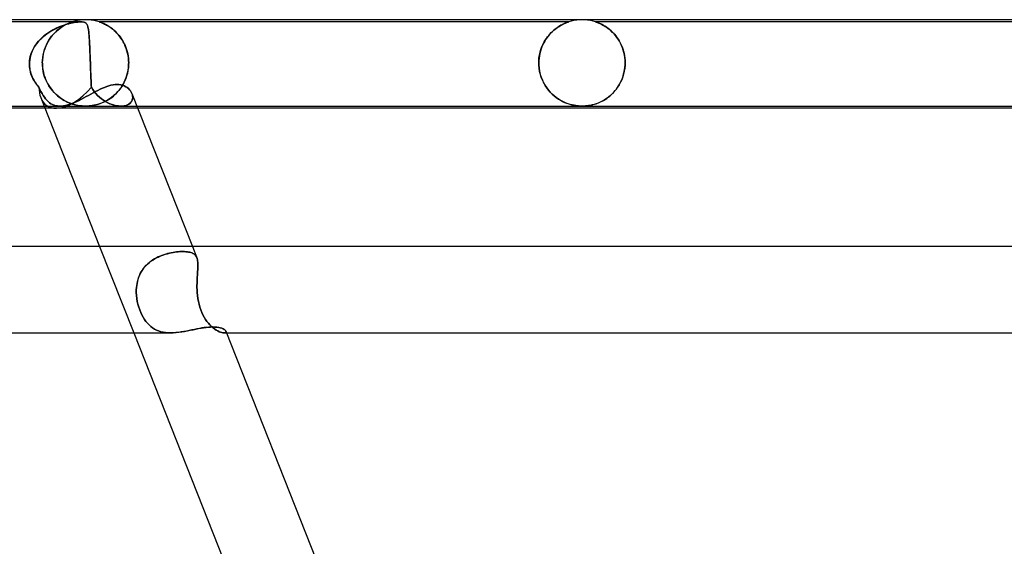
# Model space of a CAD drawing. Header units: millimetres. Extents: x -430 to 430, y -2 to 290.
# Tile 76 of 83: x 158 to 204, y 266 to 290. Entities that reach past the tile are written whole.
import ezdxf

# ---------------------------------------------------------------- set-up
doc = ezdxf.new("R2010")
doc.units = ezdxf.units.MM
doc.layers.add('HIDDEN', color=7, linetype='Continuous')
doc.layers.add('THICK', color=7, linetype='Continuous')

msp = doc.modelspace()

# ---------------------------------------------------------------- linework, layer by layer
at = {"layer": 'HIDDEN'}
for p, q in [((160.779, 289.9), (146.813, 289.9)), ((159.753, 289.658), (159.849, 289.697)), ((159.908, 289.719), (159.771, 289.665)), ((159.849, 289.697), (159.943, 289.731)), ((159.869, 289.651), (159.942, 289.698)), ((159.945, 289.701), (159.878, 289.658)), ((160.04, 289.764), (159.908, 289.719)), ((159.942, 289.698), (160.012, 289.74)), ((159.943, 289.731), (160.035, 289.762)), ((160.009, 289.738), (159.945, 289.701)), ((160.069, 289.771), (160.009, 289.738)), ((160.012, 289.74), (160.079, 289.776)), ((160.035, 289.762), (160.124, 289.789)), ((160.166, 289.801), (160.04, 289.764)), ((160.126, 289.799), (160.069, 289.771)), ((160.079, 289.776), (160.14, 289.806)), ((160.124, 289.789), (160.211, 289.813)), ((160.178, 289.824), (160.126, 289.799)), ((160.14, 289.806), (160.196, 289.832)), ((160.286, 289.832), (160.166, 289.801)), ((160.226, 289.844), (160.178, 289.824)), ((160.196, 289.832), (160.245, 289.852)), ((160.211, 289.813), (160.296, 289.834)), ((160.268, 289.862), (160.226, 289.844)), ((160.245, 289.852), (160.286, 289.868)), ((160.304, 289.875), (160.268, 289.862)), ((160.286, 289.868), (160.317, 289.88)), ((160.399, 289.856), (160.286, 289.832)), ((160.296, 289.834), (160.382, 289.853)), ((160.332, 289.885), (160.304, 289.875)), ((160.317, 289.88), (160.34, 289.888)), ((160.352, 289.892), (160.332, 289.885)), ((160.34, 289.888), (160.356, 289.894)), ((160.365, 289.897), (160.352, 289.892)), ((160.356, 289.894), (160.367, 289.897)), ((160.373, 289.899), (160.365, 289.897)), ((160.367, 289.897), (160.373, 289.899)), ((160.373, 289.899), (160.375, 289.9)), ((160.375, 289.9), (160.373, 289.899)), ((160.497, 289.936), (160.376, 289.9)), ((160.382, 289.853), (160.468, 289.869)), ((160.504, 289.875), (160.399, 289.856)), ((160.468, 289.869), (160.552, 289.882)), ((160.621, 289.964), (160.497, 289.936)), ((160.605, 289.889), (160.504, 289.875)), ((160.552, 289.882), (160.632, 289.892)), ((160.698, 289.897), (160.605, 289.889)), ((160.747, 289.984), (160.621, 289.964)), ((160.632, 289.892), (160.708, 289.898)), ((160.779, 289.9), (160.698, 289.897)), ((160.708, 289.898), (160.779, 289.9)), ((160.873, 289.996), (160.747, 289.984)), ((160.84, 289.898), (160.779, 289.9)), ((160.779, 289.9), (160.848, 289.897)), ((160.89, 289.892), (160.84, 289.898)), ((160.848, 289.897), (160.905, 289.889)), ((161, 290), (160.873, 289.996)), ((160.931, 289.882), (160.89, 289.892)), ((160.905, 289.889), (160.951, 289.875)), ((160.965, 289.869), (160.931, 289.882)), ((160.951, 289.875), (160.988, 289.856)), ((160.993, 289.853), (160.965, 289.869)), ((160.988, 289.856), (161.019, 289.832)), ((161.016, 289.834), (160.993, 289.853)), ((161.127, 289.996), (161, 290)), ((161.035, 289.813), (161.016, 289.834)), ((161.019, 289.832), (161.044, 289.801)), ((161.052, 289.789), (161.035, 289.813)), ((161.044, 289.801), (161.066, 289.764)), ((161.067, 289.762), (161.052, 289.789)), ((161.066, 289.764), (161.084, 289.719)), ((161.08, 289.731), (161.067, 289.762)), ((161.092, 289.697), (161.08, 289.731)), ((161.084, 289.719), (161.101, 289.665)), ((161.102, 289.658), (161.092, 289.697)), ((161.253, 289.984), (161.127, 289.996)), ((161.379, 289.964), (161.253, 289.984)), ((161.503, 289.936), (161.379, 289.964)), ((161.624, 289.9), (161.503, 289.936)), ((183.376, 289.9), (161.624, 289.9)), ((161.628, 289.899), (161.625, 289.9)), ((161.625, 289.9), (161.63, 289.898)), ((161.64, 289.895), (161.628, 289.899)), ((161.63, 289.898), (161.647, 289.892)), ((161.661, 289.888), (161.64, 289.895)), ((161.647, 289.892), (161.674, 289.883)), ((161.691, 289.877), (161.661, 289.888)), ((161.674, 289.883), (161.707, 289.871)), ((161.73, 289.862), (161.691, 289.877)), ((161.707, 289.871), (161.744, 289.856)), ((161.777, 289.843), (161.73, 289.862)), ((161.744, 289.856), (161.783, 289.84)), ((161.83, 289.819), (161.777, 289.843)), ((161.783, 289.84), (161.824, 289.822)), ((161.824, 289.822), (161.868, 289.801)), ((161.889, 289.791), (161.83, 289.819)), ((161.868, 289.801), (161.916, 289.777)), ((161.952, 289.757), (161.889, 289.791)), ((161.916, 289.777), (161.967, 289.749)), ((162.02, 289.719), (161.952, 289.757)), ((161.967, 289.749), (162.021, 289.718)), ((162.089, 289.676), (162.02, 289.719)), ((162.021, 289.718), (162.077, 289.683)), ((182.963, 289.711), (182.907, 289.676)), ((182.929, 289.69), (182.985, 289.724)), ((183.016, 289.742), (182.963, 289.711)), ((182.985, 289.724), (183.039, 289.755)), ((183.067, 289.77), (183.016, 289.742)), ((183.039, 289.755), (183.091, 289.782)), ((183.116, 289.794), (183.067, 289.77)), ((183.091, 289.782), (183.139, 289.805)), ((183.162, 289.816), (183.116, 289.794)), ((183.139, 289.805), (183.183, 289.826)), ((183.206, 289.836), (183.162, 289.816)), ((183.183, 289.826), (183.224, 289.843)), ((183.247, 289.853), (183.206, 289.836)), ((183.224, 289.843), (183.261, 289.859)), ((183.283, 289.867), (183.247, 289.853)), ((183.261, 289.859), (183.297, 289.872)), ((183.314, 289.879), (183.283, 289.867)), ((183.297, 289.872), (183.328, 289.884)), ((183.34, 289.888), (183.314, 289.879)), ((183.328, 289.884), (183.353, 289.893)), ((183.359, 289.895), (183.34, 289.888)), ((183.353, 289.893), (183.37, 289.898)), ((183.371, 289.899), (183.359, 289.895)), ((183.37, 289.898), (183.376, 289.9)), ((183.376, 289.9), (183.371, 289.899)), ((183.497, 289.936), (183.376, 289.9)), ((183.621, 289.964), (183.497, 289.936)), ((183.747, 289.984), (183.621, 289.964)), ((183.873, 289.996), (183.747, 289.984)), ((184, 290), (183.873, 289.996)), ((184.127, 289.996), (184, 290)), ((184.253, 289.984), (184.127, 289.996)), ((184.379, 289.964), (184.253, 289.984)), ((184.503, 289.936), (184.379, 289.964)), ((184.624, 289.9), (184.503, 289.936)), ((184.628, 289.899), (184.624, 289.9)), ((184.624, 289.9), (184.627, 289.899)), ((206.376, 289.9), (184.624, 289.9)), ((184.627, 289.899), (184.635, 289.896)), ((184.638, 289.896), (184.628, 289.899)), ((184.635, 289.896), (184.65, 289.892)), ((184.655, 289.89), (184.638, 289.896)), ((184.65, 289.892), (184.671, 289.884)), ((184.681, 289.88), (184.655, 289.89)), ((184.671, 289.884), (184.7, 289.874)), ((184.716, 289.867), (184.681, 289.88)), ((184.7, 289.874), (184.736, 289.86)), ((184.759, 289.85), (184.716, 289.867)), ((184.736, 289.86), (184.776, 289.843)), ((184.808, 289.829), (184.759, 289.85)), ((184.776, 289.843), (184.82, 289.824)), ((184.863, 289.803), (184.808, 289.829)), ((184.82, 289.824), (184.866, 289.802)), ((184.924, 289.773), (184.863, 289.803)), ((184.866, 289.802), (184.914, 289.778)), ((184.914, 289.778), (184.964, 289.751)), ((184.988, 289.737), (184.924, 289.773)), ((184.964, 289.751), (185.017, 289.721)), ((185.056, 289.697), (184.988, 289.737)), ((185.017, 289.721), (185.073, 289.686)), ((185.127, 289.651), (185.056, 289.697)), ((159.064, 289.246), (158.938, 289.134)), ((159.035, 289.221), (159.116, 289.287)), ((159.2, 289.35), (159.064, 289.246)), ((159.116, 289.287), (159.2, 289.35)), ((159.342, 289.445), (159.2, 289.35)), ((159.2, 289.35), (159.287, 289.41)), ((159.287, 289.41), (159.377, 289.466)), ((159.486, 289.529), (159.342, 289.445)), ((159.377, 289.466), (159.468, 289.519)), ((159.45, 289.272), (159.382, 289.185)), ((159.419, 289.234), (159.49, 289.318)), ((159.521, 289.353), (159.45, 289.272)), ((159.468, 289.519), (159.562, 289.569)), ((159.63, 289.602), (159.486, 289.529)), ((159.49, 289.318), (159.563, 289.397)), ((159.593, 289.427), (159.521, 289.353)), ((159.562, 289.569), (159.657, 289.615)), ((159.563, 289.397), (159.639, 289.47)), ((159.666, 289.494), (159.593, 289.427)), ((159.771, 289.665), (159.63, 289.602)), ((159.639, 289.47), (159.716, 289.537)), ((159.657, 289.615), (159.753, 289.658)), ((159.738, 289.554), (159.666, 289.494)), ((159.716, 289.537), (159.793, 289.597)), ((159.809, 289.609), (159.738, 289.554)), ((159.793, 289.597), (159.869, 289.651)), ((159.878, 289.658), (159.809, 289.609)), ((161.101, 289.665), (161.115, 289.602)), ((161.112, 289.615), (161.102, 289.658)), ((161.121, 289.569), (161.112, 289.615)), ((161.115, 289.602), (161.127, 289.529)), ((161.129, 289.519), (161.121, 289.569)), ((161.127, 289.529), (161.138, 289.445)), ((161.136, 289.466), (161.129, 289.519)), ((161.142, 289.41), (161.136, 289.466)), ((161.138, 289.445), (161.148, 289.35)), ((161.148, 289.35), (161.142, 289.41)), ((161.154, 289.287), (161.148, 289.35)), ((161.148, 289.35), (161.157, 289.246)), ((161.159, 289.221), (161.154, 289.287)), ((161.157, 289.246), (161.165, 289.134)), ((162.077, 289.683), (162.135, 289.644)), ((162.161, 289.626), (162.089, 289.676)), ((162.135, 289.644), (162.195, 289.601)), ((162.232, 289.572), (162.161, 289.626)), ((162.195, 289.601), (162.254, 289.555)), ((162.303, 289.513), (162.232, 289.572)), ((162.254, 289.555), (162.313, 289.505)), ((162.373, 289.45), (162.303, 289.513)), ((162.313, 289.505), (162.371, 289.451)), ((162.371, 289.451), (162.429, 289.394)), ((162.441, 289.381), (162.373, 289.45)), ((162.429, 289.394), (162.485, 289.333)), ((162.506, 289.308), (162.441, 289.381)), ((162.485, 289.333), (162.54, 289.268)), ((162.57, 289.231), (162.506, 289.308)), ((162.54, 289.268), (162.593, 289.2)), ((182.429, 289.245), (182.373, 289.172)), ((182.395, 289.202), (182.451, 289.272)), ((182.487, 289.315), (182.429, 289.245)), ((182.451, 289.272), (182.509, 289.338)), ((182.547, 289.38), (182.487, 289.315)), ((182.509, 289.338), (182.568, 289.401)), ((182.608, 289.441), (182.547, 289.38)), ((182.568, 289.401), (182.628, 289.46)), ((182.669, 289.496), (182.608, 289.441)), ((182.628, 289.46), (182.69, 289.514)), ((182.73, 289.548), (182.669, 289.496)), ((182.69, 289.514), (182.751, 289.564)), ((182.79, 289.595), (182.73, 289.548)), ((182.751, 289.564), (182.811, 289.61)), ((182.849, 289.638), (182.79, 289.595)), ((182.811, 289.61), (182.871, 289.652)), ((182.907, 289.676), (182.849, 289.638)), ((182.871, 289.652), (182.929, 289.69)), ((185.073, 289.686), (185.131, 289.648)), ((185.198, 289.599), (185.127, 289.651)), ((185.131, 289.648), (185.19, 289.605)), ((185.19, 289.605), (185.251, 289.558)), ((185.27, 289.542), (185.198, 289.599)), ((185.251, 289.558), (185.312, 289.506)), ((185.342, 289.48), (185.27, 289.542)), ((185.312, 289.506), (185.373, 289.45)), ((185.411, 289.413), (185.342, 289.48)), ((185.373, 289.45), (185.435, 289.388)), ((185.479, 289.34), (185.411, 289.413)), ((185.435, 289.388), (185.495, 289.323)), ((185.544, 289.264), (185.479, 289.34)), ((185.495, 289.323), (185.553, 289.253)), ((185.607, 289.182), (185.544, 289.264)), ((185.553, 289.253), (185.609, 289.18)), ((158.628, 288.756), (158.685, 288.841)), ((158.72, 288.889), (158.629, 288.757)), ((158.685, 288.841), (158.746, 288.923)), ((158.823, 289.015), (158.72, 288.889)), ((158.746, 288.923), (158.812, 289.002)), ((158.812, 289.002), (158.882, 289.078)), ((158.938, 289.134), (158.823, 289.015)), ((158.882, 289.078), (158.957, 289.151)), ((158.957, 289.151), (159.035, 289.221)), ((159.129, 288.733), (159.177, 288.843)), ((159.198, 288.887), (159.146, 288.776)), ((159.177, 288.843), (159.23, 288.949)), ((159.255, 288.993), (159.198, 288.887)), ((159.23, 288.949), (159.289, 289.049)), ((159.316, 289.092), (159.255, 288.993)), ((159.289, 289.049), (159.352, 289.144)), ((159.382, 289.185), (159.316, 289.092)), ((159.352, 289.144), (159.419, 289.234)), ((161.163, 289.151), (161.159, 289.221)), ((161.168, 289.078), (161.163, 289.151)), ((161.165, 289.134), (161.172, 289.015)), ((161.172, 289.002), (161.168, 289.078)), ((161.172, 289.015), (161.178, 288.889)), ((161.176, 288.923), (161.172, 289.002)), ((161.18, 288.841), (161.176, 288.923)), ((161.178, 288.889), (161.184, 288.757)), ((161.184, 288.756), (161.18, 288.841)), ((162.63, 289.148), (162.57, 289.231)), ((162.593, 289.2), (162.644, 289.128)), ((162.687, 289.062), (162.63, 289.148)), ((162.644, 289.128), (162.692, 289.053)), ((162.74, 288.971), (162.687, 289.062)), ((162.692, 289.053), (162.738, 288.973)), ((162.738, 288.973), (162.782, 288.89)), ((162.789, 288.876), (162.74, 288.971)), ((162.782, 288.89), (162.822, 288.803)), ((162.833, 288.776), (162.789, 288.876)), ((162.822, 288.803), (162.858, 288.713)), ((182.12, 288.707), (182.157, 288.798)), ((182.175, 288.837), (182.134, 288.743)), ((182.157, 288.798), (182.199, 288.886)), ((182.219, 288.926), (182.175, 288.837)), ((182.199, 288.886), (182.243, 288.97)), ((182.268, 289.012), (182.219, 288.926)), ((182.243, 288.97), (182.291, 289.051)), ((182.319, 289.094), (182.268, 289.012)), ((182.291, 289.051), (182.342, 289.129)), ((182.373, 289.172), (182.319, 289.094)), ((182.342, 289.129), (182.395, 289.202)), ((185.667, 289.095), (185.607, 289.182)), ((185.609, 289.18), (185.662, 289.102)), ((185.662, 289.102), (185.713, 289.02)), ((185.723, 289.003), (185.667, 289.095)), ((185.713, 289.02), (185.761, 288.933)), ((185.774, 288.907), (185.723, 289.003)), ((185.761, 288.933), (185.805, 288.843)), ((185.822, 288.806), (185.774, 288.907)), ((185.805, 288.843), (185.846, 288.749)), ((185.864, 288.701), (185.822, 288.806)), ((158.429, 288.295), (158.456, 288.39)), ((158.485, 288.473), (158.436, 288.32)), ((158.456, 288.39), (158.49, 288.485)), ((158.55, 288.618), (158.485, 288.473)), ((158.49, 288.485), (158.53, 288.578)), ((158.53, 288.578), (158.576, 288.668)), ((158.629, 288.757), (158.55, 288.618)), ((158.576, 288.668), (158.628, 288.756)), ((159.004, 288.253), (159.024, 288.377)), ((159.03, 288.408), (159.007, 288.275)), ((159.024, 288.377), (159.052, 288.499)), ((159.062, 288.536), (159.03, 288.408)), ((159.052, 288.499), (159.087, 288.618)), ((159.101, 288.658), (159.062, 288.536)), ((159.087, 288.618), (159.129, 288.733)), ((159.146, 288.776), (159.101, 288.658)), ((161.184, 288.757), (161.19, 288.618)), ((161.188, 288.668), (161.184, 288.756)), ((161.191, 288.578), (161.188, 288.668)), ((161.19, 288.618), (161.195, 288.473)), ((161.195, 288.485), (161.191, 288.578)), ((161.199, 288.39), (161.195, 288.485)), ((161.195, 288.473), (161.201, 288.32)), ((161.202, 288.295), (161.199, 288.39)), ((162.873, 288.673), (162.833, 288.776)), ((162.858, 288.713), (162.891, 288.619)), ((162.907, 288.566), (162.873, 288.673)), ((162.891, 288.619), (162.92, 288.521)), ((162.936, 288.457), (162.907, 288.566)), ((162.92, 288.521), (162.944, 288.421)), ((162.958, 288.345), (162.936, 288.457)), ((162.944, 288.421), (162.963, 288.318)), ((162.975, 288.232), (162.958, 288.345)), ((182.018, 288.334), (182.002, 288.224)), ((182.014, 288.313), (182.033, 288.415)), ((182.039, 288.44), (182.018, 288.334)), ((182.033, 288.415), (182.058, 288.515)), ((182.066, 288.544), (182.039, 288.44)), ((182.058, 288.515), (182.087, 288.613)), ((182.097, 288.645), (182.066, 288.544)), ((182.087, 288.613), (182.12, 288.707)), ((182.134, 288.743), (182.097, 288.645)), ((185.846, 288.749), (185.882, 288.651)), ((185.901, 288.591), (185.864, 288.701)), ((185.882, 288.651), (185.914, 288.549)), ((185.932, 288.477), (185.901, 288.591)), ((185.914, 288.549), (185.94, 288.443)), ((185.957, 288.361), (185.932, 288.477)), ((185.94, 288.443), (185.961, 288.335)), ((185.975, 288.243), (185.957, 288.361)), ((185.961, 288.335), (185.977, 288.225)), ((158.403, 288.162), (158.387, 288)), ((158.387, 288), (158.394, 288.099)), ((158.387, 287.983), (158.387, 288)), ((158.387, 288), (158.387, 287.983)), ((158.387, 287.967), (158.387, 287.983)), ((158.387, 287.983), (158.387, 287.967)), ((158.387, 287.95), (158.387, 287.967)), ((158.387, 287.967), (158.387, 287.95)), ((158.387, 287.933), (158.387, 287.95)), ((158.387, 287.95), (158.387, 287.933)), ((158.387, 287.917), (158.387, 287.933)), ((158.387, 287.933), (158.387, 287.917)), ((158.387, 287.9), (158.387, 287.917)), ((158.387, 287.917), (158.387, 287.9)), ((158.393, 287.818), (158.387, 287.9)), ((158.387, 287.9), (158.392, 287.821)), ((158.394, 288.099), (158.408, 288.197)), ((158.436, 288.32), (158.403, 288.162)), ((158.408, 288.197), (158.429, 288.295)), ((158.992, 288.139), (158.987, 288)), ((158.987, 288), (158.992, 288.127)), ((158.987, 288), (158.988, 287.983)), ((158.988, 287.983), (158.987, 288)), ((158.988, 287.983), (158.988, 287.967)), ((158.988, 287.967), (158.988, 287.983)), ((158.988, 287.967), (158.988, 287.95)), ((158.988, 287.95), (158.988, 287.967)), ((158.988, 287.95), (158.989, 287.933)), ((158.989, 287.933), (158.988, 287.95)), ((158.989, 287.933), (158.989, 287.917)), ((158.989, 287.917), (158.989, 287.933)), ((158.989, 287.917), (158.99, 287.9)), ((158.99, 287.9), (158.989, 287.917)), ((159.004, 287.747), (158.99, 287.9)), ((158.99, 287.9), (158.999, 287.788)), ((159.007, 288.275), (158.992, 288.139)), ((158.992, 288.127), (159.004, 288.253)), ((161.201, 288.32), (161.207, 288.162)), ((161.205, 288.197), (161.202, 288.295)), ((161.209, 288.099), (161.205, 288.197)), ((161.207, 288.162), (161.212, 288)), ((161.212, 288), (161.209, 288.099)), ((161.212, 288), (161.213, 287.983)), ((161.213, 287.983), (161.212, 288)), ((161.213, 287.983), (161.214, 287.967)), ((161.214, 287.967), (161.213, 287.983)), ((161.214, 287.967), (161.214, 287.95)), ((161.214, 287.95), (161.214, 287.967)), ((161.214, 287.95), (161.215, 287.933)), ((161.215, 287.933), (161.214, 287.95)), ((161.215, 287.933), (161.215, 287.917)), ((161.215, 287.917), (161.215, 287.933)), ((161.215, 287.917), (161.216, 287.9)), ((161.216, 287.9), (161.215, 287.917)), ((161.216, 287.9), (161.219, 287.821)), ((161.219, 287.818), (161.216, 287.9)), ((162.963, 288.318), (162.977, 288.213)), ((162.984, 288.116), (162.975, 288.232)), ((162.985, 287.9), (162.975, 287.77)), ((162.976, 287.78), (162.985, 287.9)), ((162.977, 288.213), (162.985, 288.107)), ((162.988, 288), (162.984, 288.116)), ((162.985, 288.107), (162.988, 288)), ((162.985, 287.9), (162.986, 287.917)), ((162.986, 287.917), (162.985, 287.9)), ((162.986, 287.917), (162.987, 287.933)), ((162.987, 287.933), (162.986, 287.917)), ((162.987, 287.967), (162.988, 287.983)), ((162.988, 287.983), (162.987, 287.967)), ((162.987, 287.95), (162.987, 287.967)), ((162.987, 287.967), (162.987, 287.95)), ((162.987, 287.933), (162.987, 287.95)), ((162.987, 287.95), (162.987, 287.933)), ((162.988, 287.983), (162.988, 288)), ((162.988, 288), (162.988, 287.983)), ((181.992, 288.112), (181.989, 288)), ((181.989, 288), (181.992, 288.105)), ((181.989, 288), (181.989, 287.983)), ((181.989, 287.983), (181.989, 288)), ((181.989, 287.983), (181.989, 287.967)), ((181.989, 287.967), (181.989, 287.983)), ((181.989, 287.967), (181.99, 287.95)), ((181.99, 287.95), (181.989, 287.967)), ((181.99, 287.95), (181.99, 287.933)), ((181.99, 287.933), (181.99, 287.95)), ((181.99, 287.933), (181.991, 287.917)), ((181.991, 287.917), (181.99, 287.933)), ((181.991, 287.917), (181.992, 287.9)), ((181.992, 287.9), (181.991, 287.917)), ((182.002, 288.224), (181.992, 288.112)), ((181.992, 288.105), (182, 288.21)), ((182.005, 287.752), (181.992, 287.9)), ((181.992, 287.9), (182.004, 287.755)), ((182, 288.21), (182.014, 288.313)), ((185.986, 288.122), (185.975, 288.243)), ((185.987, 287.9), (185.975, 287.76)), ((185.977, 288.225), (185.986, 288.113)), ((185.979, 287.795), (185.987, 287.9)), ((185.989, 288), (185.986, 288.122)), ((185.986, 288.113), (185.989, 288)), ((185.987, 287.9), (185.988, 287.917)), ((185.988, 287.917), (185.987, 287.9)), ((185.988, 287.933), (185.989, 287.95)), ((185.989, 287.95), (185.988, 287.933)), ((185.988, 287.917), (185.988, 287.933)), ((185.988, 287.933), (185.988, 287.917)), ((185.989, 287.983), (185.989, 288)), ((185.989, 288), (185.989, 287.983)), ((185.989, 287.967), (185.989, 287.983)), ((185.989, 287.983), (185.989, 287.967)), ((185.989, 287.95), (185.989, 287.967)), ((185.989, 287.967), (185.989, 287.95)), ((158.392, 287.821), (158.402, 287.742)), ((158.403, 287.737), (158.393, 287.818)), ((158.402, 287.742), (158.416, 287.663)), ((158.417, 287.657), (158.403, 287.737)), ((158.416, 287.663), (158.434, 287.585)), ((158.436, 287.577), (158.417, 287.657)), ((158.434, 287.585), (158.457, 287.508)), ((158.46, 287.499), (158.436, 287.577)), ((158.457, 287.508), (158.484, 287.431)), ((158.487, 287.422), (158.46, 287.499)), ((158.484, 287.431), (158.514, 287.357)), ((158.519, 287.347), (158.487, 287.422)), ((158.999, 287.788), (159.014, 287.676)), ((159.028, 287.598), (159.004, 287.747)), ((159.014, 287.676), (159.036, 287.564)), ((159.064, 287.454), (159.028, 287.598)), ((159.036, 287.564), (159.064, 287.455)), ((159.064, 287.455), (159.098, 287.348)), ((159.11, 287.315), (159.064, 287.454)), ((161.219, 287.821), (161.222, 287.742)), ((161.222, 287.737), (161.219, 287.818)), ((161.222, 287.742), (161.224, 287.663)), ((161.225, 287.657), (161.222, 287.737)), ((161.224, 287.663), (161.227, 287.585)), ((161.228, 287.577), (161.225, 287.657)), ((161.227, 287.585), (161.23, 287.508)), ((161.231, 287.499), (161.228, 287.577)), ((161.23, 287.508), (161.233, 287.431)), ((161.234, 287.422), (161.231, 287.499)), ((161.233, 287.431), (161.237, 287.357)), ((161.237, 287.347), (161.234, 287.422)), ((162.87, 287.321), (162.906, 287.431)), ((162.928, 287.513), (162.893, 287.388)), ((162.906, 287.431), (162.936, 287.545)), ((162.955, 287.641), (162.928, 287.513)), ((162.936, 287.545), (162.959, 287.661)), ((162.975, 287.77), (162.955, 287.641)), ((162.959, 287.661), (162.976, 287.78)), ((182.004, 287.755), (182.027, 287.611)), ((182.028, 287.607), (182.005, 287.752)), ((182.027, 287.611), (182.061, 287.47)), ((182.062, 287.466), (182.028, 287.607)), ((182.061, 287.47), (182.104, 287.334)), ((182.106, 287.33), (182.062, 287.466)), ((185.922, 287.485), (185.882, 287.352)), ((185.895, 287.39), (185.923, 287.489)), ((185.953, 287.621), (185.922, 287.485)), ((185.923, 287.489), (185.947, 287.59)), ((185.947, 287.59), (185.965, 287.692)), ((185.975, 287.76), (185.953, 287.621)), ((185.965, 287.692), (185.979, 287.795)), ((158.514, 287.357), (158.549, 287.283)), ((158.554, 287.274), (158.519, 287.347)), ((158.549, 287.283), (158.587, 287.211)), ((158.592, 287.203), (158.554, 287.274)), ((158.587, 287.211), (158.629, 287.141)), ((158.634, 287.134), (158.592, 287.203)), ((158.629, 287.141), (158.675, 287.072)), ((158.679, 287.067), (158.634, 287.134)), ((158.675, 287.072), (158.723, 287.006)), ((158.726, 287.002), (158.679, 287.067)), ((158.723, 287.006), (158.775, 286.941)), ((158.777, 286.939), (158.726, 287.002)), ((159.098, 287.348), (159.137, 287.244)), ((159.164, 287.182), (159.11, 287.315)), ((159.137, 287.244), (159.182, 287.144)), ((159.226, 287.056), (159.164, 287.182)), ((159.182, 287.144), (159.232, 287.046)), ((159.296, 286.938), (159.226, 287.056)), ((159.232, 287.046), (159.286, 286.953)), ((161.237, 287.357), (161.24, 287.283)), ((161.24, 287.274), (161.237, 287.347)), ((161.24, 287.283), (161.243, 287.211)), ((161.243, 287.203), (161.24, 287.274)), ((161.243, 287.211), (161.246, 287.141)), ((161.247, 287.134), (161.243, 287.203)), ((161.246, 287.141), (161.25, 287.072)), ((161.25, 287.067), (161.247, 287.134)), ((161.25, 287.072), (161.253, 287.006)), ((161.253, 287.002), (161.25, 287.067)), ((161.253, 287.006), (161.257, 286.941)), ((161.257, 286.939), (161.253, 287.002)), ((162.07, 286.94), (162.167, 286.966)), ((162.167, 286.966), (162.262, 286.985)), ((162.262, 286.985), (162.355, 286.996)), ((162.355, 286.996), (162.445, 287)), ((162.445, 287), (162.536, 286.996)), ((162.536, 286.996), (162.623, 286.983)), ((162.623, 286.983), (162.705, 286.962)), ((162.677, 286.924), (162.732, 287.017)), ((162.742, 287.036), (162.679, 286.929)), ((162.705, 286.962), (162.781, 286.934)), ((162.732, 287.017), (162.783, 287.114)), ((162.799, 287.149), (162.742, 287.036)), ((162.783, 287.114), (162.829, 287.215)), ((162.849, 287.266), (162.799, 287.149)), ((162.829, 287.215), (162.87, 287.321)), ((162.893, 287.388), (162.849, 287.266)), ((182.104, 287.334), (182.156, 287.203)), ((182.158, 287.198), (182.106, 287.33)), ((182.156, 287.203), (182.216, 287.078)), ((182.218, 287.074), (182.158, 287.198)), ((182.216, 287.078), (182.284, 286.959)), ((182.285, 286.956), (182.218, 287.074)), ((182.284, 286.959), (182.358, 286.846)), ((182.359, 286.845), (182.285, 286.956)), ((185.715, 286.985), (185.645, 286.874)), ((185.69, 286.944), (185.739, 287.027)), ((185.778, 287.102), (185.715, 286.985)), ((185.739, 287.027), (185.783, 287.113)), ((185.834, 287.224), (185.778, 287.102)), ((185.783, 287.113), (185.825, 287.202)), ((185.825, 287.202), (185.862, 287.295)), ((185.882, 287.352), (185.834, 287.224)), ((185.862, 287.295), (185.895, 287.39)), ((158.775, 286.941), (158.829, 286.878)), ((158.829, 286.878), (158.777, 286.939)), ((158.876, 286.774), (158.829, 286.878)), ((158.829, 286.878), (158.877, 286.773)), ((158.925, 286.674), (158.876, 286.774)), ((158.877, 286.773), (158.925, 286.674)), ((158.976, 286.58), (158.925, 286.674)), ((158.925, 286.674), (158.976, 286.58)), ((159.028, 286.492), (158.976, 286.58)), ((158.976, 286.58), (159.028, 286.493)), ((159.286, 286.953), (159.345, 286.863)), ((159.371, 286.827), (159.296, 286.938)), ((159.345, 286.863), (159.408, 286.778)), ((159.452, 286.724), (159.371, 286.827)), ((159.408, 286.778), (159.475, 286.697)), ((159.536, 286.629), (159.452, 286.724)), ((159.475, 286.697), (159.545, 286.62)), ((159.624, 286.542), (159.536, 286.629)), ((159.545, 286.62), (159.618, 286.548)), ((159.618, 286.548), (159.693, 286.481)), ((159.715, 286.462), (159.624, 286.542)), ((161.134, 286.497), (161.242, 286.556)), ((161.242, 286.556), (161.349, 286.615)), ((161.257, 286.941), (161.261, 286.878)), ((161.261, 286.878), (161.257, 286.939)), ((161.321, 286.774), (161.261, 286.878)), ((161.261, 286.878), (161.321, 286.773)), ((161.388, 286.674), (161.321, 286.774)), ((161.321, 286.773), (161.388, 286.674)), ((161.349, 286.615), (161.456, 286.671)), ((161.463, 286.58), (161.388, 286.674)), ((161.388, 286.674), (161.463, 286.58)), ((161.456, 286.671), (161.561, 286.726)), ((161.545, 286.492), (161.463, 286.58)), ((161.463, 286.58), (161.544, 286.493)), ((161.561, 286.726), (161.666, 286.778)), ((161.666, 286.778), (161.769, 286.825)), ((161.769, 286.825), (161.871, 286.869)), ((161.871, 286.869), (161.971, 286.907)), ((161.971, 286.907), (162.07, 286.94)), ((162.278, 286.466), (162.351, 286.531)), ((162.375, 286.554), (162.288, 286.475)), ((162.351, 286.531), (162.422, 286.601)), ((162.458, 286.639), (162.375, 286.554)), ((162.422, 286.601), (162.49, 286.675)), ((162.537, 286.73), (162.458, 286.639)), ((162.49, 286.675), (162.556, 286.753)), ((162.611, 286.826), (162.537, 286.73)), ((162.556, 286.753), (162.618, 286.837)), ((162.679, 286.929), (162.611, 286.826)), ((162.618, 286.837), (162.677, 286.924)), ((162.781, 286.934), (162.853, 286.899)), ((162.853, 286.899), (162.918, 286.857)), ((162.918, 286.857), (162.977, 286.81)), ((162.977, 286.81), (163.029, 286.759)), ((163.029, 286.759), (163.073, 286.703)), ((163.073, 286.703), (163.111, 286.645)), ((163.111, 286.645), (163.14, 286.585)), ((163.14, 286.585), (163.161, 286.524)), ((163.16, 286.524), (163.14, 286.585)), ((163.173, 286.462), (163.16, 286.524)), ((163.161, 286.524), (163.173, 286.462)), ((182.358, 286.846), (182.439, 286.741)), ((182.438, 286.742), (182.359, 286.845)), ((182.522, 286.645), (182.438, 286.742)), ((182.439, 286.741), (182.524, 286.643)), ((182.609, 286.557), (182.522, 286.645)), ((182.524, 286.643), (182.615, 286.552)), ((182.699, 286.477), (182.609, 286.557)), ((182.615, 286.552), (182.708, 286.469)), ((185.276, 286.464), (185.342, 286.522)), ((185.404, 286.582), (185.314, 286.497)), ((185.342, 286.522), (185.406, 286.583)), ((185.489, 286.673), (185.404, 286.582)), ((185.406, 286.583), (185.468, 286.648)), ((185.468, 286.648), (185.527, 286.717)), ((185.57, 286.77), (185.489, 286.673)), ((185.527, 286.717), (185.584, 286.789)), ((185.645, 286.874), (185.57, 286.77)), ((185.584, 286.789), (185.639, 286.865)), ((185.639, 286.865), (185.69, 286.944)), ((158.914, 286.393), (159.07, 286)), ((159.028, 286.493), (159.081, 286.411)), ((159.082, 286.411), (159.028, 286.492)), ((159.081, 286.411), (159.137, 286.337)), ((159.137, 286.336), (159.082, 286.411)), ((159.137, 286.337), (159.195, 286.269)), ((159.196, 286.269), (159.137, 286.336)), ((159.195, 286.269), (159.257, 286.208)), ((159.257, 286.208), (159.196, 286.269)), ((159.321, 286.155), (159.257, 286.208)), ((159.257, 286.208), (159.321, 286.155)), ((159.388, 286.109), (159.321, 286.155)), ((159.321, 286.155), (159.388, 286.109)), ((159.459, 286.072), (159.388, 286.109)), ((159.388, 286.109), (159.459, 286.072)), ((159.534, 286.041), (159.459, 286.072)), ((159.459, 286.072), (159.534, 286.041)), ((159.693, 286.481), (159.769, 286.42)), ((159.808, 286.39), (159.715, 286.462)), ((159.769, 286.42), (159.846, 286.363)), ((159.902, 286.325), (159.808, 286.39)), ((159.846, 286.363), (159.924, 286.311)), ((159.998, 286.267), (159.902, 286.325)), ((159.924, 286.311), (160.002, 286.264)), ((160.093, 286.216), (159.998, 286.267)), ((160.002, 286.264), (160.081, 286.222)), ((160.063, 286.03), (160.163, 286.055)), ((160.081, 286.222), (160.158, 286.184)), ((160.188, 286.171), (160.093, 286.216)), ((160.158, 286.184), (160.236, 286.151)), ((160.163, 286.055), (160.266, 286.087)), ((160.282, 286.132), (160.188, 286.171)), ((160.236, 286.151), (160.312, 286.121)), ((160.266, 286.087), (160.371, 286.124)), ((160.375, 286.099), (160.282, 286.132)), ((160.312, 286.121), (160.389, 286.095)), ((160.371, 286.124), (160.478, 286.167)), ((160.466, 286.072), (160.375, 286.099)), ((160.389, 286.095), (160.467, 286.072)), ((160.554, 286.05), (160.466, 286.072)), ((160.467, 286.072), (160.546, 286.052)), ((160.478, 286.167), (160.586, 286.215)), ((160.546, 286.052), (160.624, 286.035)), ((160.638, 286.033), (160.554, 286.05)), ((160.586, 286.215), (160.695, 286.267)), ((160.695, 286.267), (160.805, 286.322)), ((160.805, 286.322), (160.915, 286.379)), ((160.915, 286.379), (161.025, 286.438)), ((161.025, 286.438), (161.134, 286.497)), ((161.459, 286.054), (161.375, 286.036)), ((161.377, 286.036), (161.452, 286.052)), ((161.452, 286.052), (161.526, 286.071)), ((161.548, 286.077), (161.459, 286.054)), ((161.526, 286.071), (161.596, 286.092)), ((161.544, 286.493), (161.631, 286.411)), ((161.632, 286.411), (161.545, 286.492)), ((161.638, 286.105), (161.548, 286.077)), ((161.596, 286.092), (161.669, 286.116)), ((161.631, 286.411), (161.723, 286.337)), ((161.723, 286.336), (161.632, 286.411)), ((161.73, 286.139), (161.638, 286.105)), ((161.669, 286.116), (161.742, 286.144)), ((161.723, 286.337), (161.818, 286.269)), ((161.818, 286.269), (161.723, 286.336)), ((161.823, 286.179), (161.73, 286.139)), ((161.742, 286.144), (161.818, 286.176)), ((161.916, 286.208), (161.818, 286.269)), ((161.818, 286.269), (161.916, 286.208)), ((161.818, 286.176), (161.894, 286.213)), ((161.917, 286.225), (161.823, 286.179)), ((161.894, 286.213), (161.971, 286.253)), ((162.017, 286.155), (161.916, 286.208)), ((161.916, 286.208), (162.016, 286.155)), ((162.011, 286.277), (161.917, 286.225)), ((161.971, 286.253), (162.048, 286.299)), ((162.104, 286.336), (162.011, 286.277)), ((162.016, 286.155), (162.118, 286.109)), ((162.118, 286.109), (162.017, 286.155)), ((162.048, 286.299), (162.125, 286.35)), ((162.197, 286.402), (162.104, 286.336)), ((162.22, 286.072), (162.118, 286.109)), ((162.118, 286.109), (162.22, 286.072)), ((162.125, 286.35), (162.202, 286.406)), ((162.288, 286.475), (162.197, 286.402)), ((162.202, 286.406), (162.278, 286.466)), ((162.321, 286.041), (162.22, 286.072)), ((162.22, 286.072), (162.321, 286.041)), ((162.936, 286.059), (162.865, 286.033)), ((162.865, 286.033), (162.935, 286.059)), ((162.935, 286.059), (162.997, 286.093)), ((162.998, 286.093), (162.936, 286.059)), ((162.997, 286.093), (163.051, 286.133)), ((163.051, 286.133), (162.998, 286.093)), ((163.095, 286.179), (163.051, 286.133)), ((163.051, 286.133), (163.095, 286.179)), ((163.13, 286.229), (163.095, 286.179)), ((163.095, 286.179), (163.13, 286.229)), ((163.155, 286.284), (163.13, 286.229)), ((163.13, 286.229), (163.155, 286.284)), ((163.17, 286.342), (163.155, 286.284)), ((163.155, 286.284), (163.17, 286.342)), ((163.176, 286.401), (163.17, 286.342)), ((163.17, 286.342), (163.176, 286.401)), ((163.173, 286.462), (163.176, 286.401)), ((163.176, 286.401), (163.173, 286.462)), ((182.791, 286.403), (182.699, 286.477)), ((182.708, 286.469), (182.803, 286.394)), ((182.884, 286.337), (182.791, 286.403)), ((182.803, 286.394), (182.899, 286.328)), ((182.978, 286.278), (182.884, 286.337)), ((182.899, 286.328), (182.996, 286.268)), ((183.073, 286.226), (182.978, 286.278)), ((182.996, 286.268), (183.092, 286.216)), ((183.167, 286.18), (183.073, 286.226)), ((183.092, 286.216), (183.188, 286.171)), ((183.261, 286.141), (183.167, 286.18)), ((183.188, 286.171), (183.282, 286.132)), ((183.354, 286.107), (183.261, 286.141)), ((183.282, 286.132), (183.377, 286.099)), ((183.445, 286.078), (183.354, 286.107)), ((183.377, 286.099), (183.472, 286.071)), ((183.535, 286.054), (183.445, 286.078)), ((183.472, 286.071), (183.566, 286.047)), ((183.623, 286.036), (183.535, 286.054)), ((183.566, 286.047), (183.66, 286.029)), ((184.46, 286.054), (184.373, 286.035)), ((184.375, 286.036), (184.445, 286.05)), ((184.445, 286.05), (184.512, 286.067)), ((184.55, 286.078), (184.46, 286.054)), ((184.512, 286.067), (184.578, 286.086)), ((184.643, 286.107), (184.55, 286.078)), ((184.578, 286.086), (184.645, 286.108)), ((184.738, 286.142), (184.643, 286.107)), ((184.645, 286.108), (184.713, 286.133)), ((184.713, 286.133), (184.783, 286.161)), ((184.834, 286.184), (184.738, 286.142)), ((184.783, 286.161), (184.853, 286.193)), ((184.931, 286.232), (184.834, 286.184)), ((184.853, 286.193), (184.924, 286.228)), ((184.924, 286.228), (184.996, 286.267)), ((185.028, 286.287), (184.931, 286.232)), ((184.996, 286.267), (185.067, 286.311)), ((185.125, 286.349), (185.028, 286.287)), ((185.067, 286.311), (185.138, 286.358)), ((185.221, 286.42), (185.125, 286.349)), ((185.138, 286.358), (185.208, 286.409)), ((185.208, 286.409), (185.276, 286.464)), ((185.314, 286.497), (185.221, 286.42)), ((159.639, 285.9), (159.109, 285.9)), ((159.614, 286.019), (159.534, 286.041)), ((159.534, 286.041), (159.614, 286.019)), ((159.698, 286.006), (159.614, 286.019)), ((159.614, 286.019), (159.697, 286.006)), ((163.411, 285.9), (159.639, 285.9)), ((159.697, 286.006), (159.786, 286)), ((159.786, 286), (159.698, 286.006)), ((159.786, 286), (159.875, 286.003)), ((159.8, 286), (162.628, 286)), ((159.875, 286.003), (159.967, 286.013)), ((159.967, 286.013), (160.063, 286.03)), ((160.624, 286.035), (160.703, 286.022)), ((160.713, 286.02), (160.638, 286.033)), ((160.703, 286.022), (160.78, 286.012)), ((160.779, 286.012), (160.713, 286.02)), ((160.838, 286.007), (160.779, 286.012)), ((160.78, 286.012), (160.855, 286.005)), ((160.892, 286.003), (160.838, 286.007)), ((160.855, 286.005), (160.928, 286.001)), ((160.946, 286.001), (160.892, 286.003)), ((160.928, 286.001), (160.999, 286)), ((160.999, 286), (160.946, 286.001)), ((161.053, 286.001), (160.999, 286)), ((160.999, 286), (161.071, 286.001)), ((161.106, 286.003), (161.053, 286.001)), ((161.071, 286.001), (161.144, 286.005)), ((161.163, 286.007), (161.106, 286.003)), ((161.144, 286.005), (161.22, 286.012)), ((161.227, 286.013), (161.163, 286.007)), ((161.22, 286.012), (161.299, 286.023)), ((161.297, 286.022), (161.227, 286.013)), ((161.375, 286.036), (161.297, 286.022)), ((161.299, 286.023), (161.377, 286.036)), ((162.422, 286.019), (162.321, 286.041)), ((162.321, 286.041), (162.421, 286.019)), ((162.421, 286.019), (162.519, 286.006)), ((162.52, 286.006), (162.422, 286.019)), ((162.519, 286.006), (162.614, 286)), ((162.615, 286), (162.52, 286.006)), ((162.614, 286), (162.704, 286.003)), ((162.704, 286.003), (162.615, 286)), ((162.628, 286), (163.371, 286)), ((162.787, 286.014), (162.704, 286.003)), ((162.704, 286.003), (162.787, 286.014)), ((162.865, 286.033), (162.787, 286.014)), ((162.787, 286.014), (162.865, 286.033)), ((183.703, 286.022), (183.623, 286.036)), ((183.66, 286.029), (183.753, 286.015)), ((183.774, 286.013), (183.703, 286.022)), ((183.753, 286.015), (183.84, 286.006)), ((183.836, 286.007), (183.774, 286.013)), ((183.891, 286.003), (183.836, 286.007)), ((183.84, 286.006), (183.923, 286.001)), ((183.945, 286.001), (183.891, 286.003)), ((183.923, 286.001), (184.003, 286)), ((183.999, 286), (183.945, 286.001)), ((184.052, 286.001), (183.999, 286)), ((184.003, 286), (184.079, 286.002)), ((184.106, 286.003), (184.052, 286.001)), ((184.079, 286.002), (184.155, 286.006)), ((184.162, 286.007), (184.106, 286.003)), ((184.155, 286.006), (184.229, 286.013)), ((184.225, 286.013), (184.162, 286.007)), ((184.295, 286.022), (184.225, 286.013)), ((184.229, 286.013), (184.303, 286.023)), ((184.373, 286.035), (184.295, 286.022)), ((184.303, 286.023), (184.375, 286.036)), ((161.641, 279.5), (163.223, 275.5)), ((164.873, 279.19), (164.959, 279.208)), ((164.963, 279.209), (164.878, 279.191)), ((164.959, 279.208), (165.043, 279.224)), ((165.047, 279.224), (164.963, 279.209)), ((165.043, 279.224), (165.125, 279.236)), ((165.129, 279.237), (165.047, 279.224)), ((165.125, 279.236), (165.206, 279.247)), ((165.209, 279.247), (165.129, 279.237)), ((165.206, 279.247), (165.284, 279.255)), ((165.287, 279.255), (165.209, 279.247)), ((165.284, 279.255), (165.36, 279.261)), ((165.362, 279.261), (165.287, 279.255)), ((165.36, 279.261), (165.434, 279.264)), ((165.435, 279.264), (165.362, 279.261)), ((165.434, 279.264), (165.505, 279.265)), ((165.505, 279.265), (165.435, 279.264)), ((165.576, 279.264), (165.505, 279.265)), ((165.505, 279.265), (165.576, 279.264)), ((165.644, 279.26), (165.576, 279.264)), ((165.576, 279.264), (165.643, 279.26)), ((165.643, 279.26), (165.707, 279.254)), ((165.708, 279.254), (165.644, 279.26)), ((165.707, 279.254), (165.767, 279.245)), ((165.768, 279.245), (165.708, 279.254)), ((165.767, 279.245), (165.823, 279.234)), ((165.824, 279.233), (165.768, 279.245)), ((165.823, 279.234), (165.875, 279.219)), ((165.876, 279.219), (165.824, 279.233)), ((165.875, 279.219), (165.923, 279.202)), ((165.924, 279.202), (165.876, 279.219)), ((165.923, 279.202), (165.967, 279.182)), ((165.968, 279.181), (165.924, 279.202)), ((165.942, 279.5), (166.147, 278.982)), ((163.874, 278.7), (163.947, 278.762)), ((163.951, 278.765), (163.877, 278.702)), ((163.947, 278.762), (164.022, 278.82)), ((164.027, 278.824), (163.951, 278.765)), ((164.022, 278.82), (164.102, 278.875)), ((164.107, 278.878), (164.027, 278.824)), ((164.102, 278.875), (164.184, 278.925)), ((164.188, 278.928), (164.107, 278.878)), ((164.184, 278.925), (164.267, 278.971)), ((164.272, 278.974), (164.188, 278.928)), ((164.267, 278.971), (164.352, 279.013)), ((164.357, 279.015), (164.272, 278.974)), ((164.352, 279.013), (164.438, 279.051)), ((164.443, 279.053), (164.357, 279.015)), ((164.438, 279.051), (164.525, 279.086)), ((164.531, 279.088), (164.443, 279.053)), ((164.525, 279.086), (164.612, 279.116)), ((164.618, 279.118), (164.531, 279.088)), ((164.612, 279.116), (164.7, 279.144)), ((164.705, 279.146), (164.618, 279.118)), ((164.7, 279.144), (164.787, 279.168)), ((164.792, 279.17), (164.705, 279.146)), ((164.787, 279.168), (164.873, 279.19)), ((164.878, 279.191), (164.792, 279.17)), ((165.967, 279.182), (166.007, 279.158)), ((166.008, 279.158), (165.968, 279.181)), ((166.007, 279.158), (166.043, 279.131)), ((166.044, 279.13), (166.008, 279.158)), ((166.043, 279.131), (166.075, 279.1)), ((166.076, 279.1), (166.044, 279.13)), ((166.075, 279.1), (166.103, 279.065)), ((166.103, 279.065), (166.076, 279.1)), ((166.127, 279.027), (166.103, 279.065)), ((166.103, 279.065), (166.127, 279.027)), ((166.147, 278.984), (166.127, 279.027)), ((166.127, 279.027), (166.147, 278.984)), ((166.162, 278.938), (166.147, 278.984)), ((166.147, 278.984), (166.162, 278.938)), ((166.175, 278.888), (166.162, 278.938)), ((166.162, 278.938), (166.175, 278.889)), ((166.175, 278.889), (166.184, 278.835)), ((166.184, 278.834), (166.175, 278.888)), ((166.184, 278.835), (166.191, 278.776)), ((166.191, 278.776), (166.184, 278.834)), ((166.194, 278.713), (166.191, 278.776)), ((166.191, 278.776), (166.194, 278.713)), ((163.574, 278.331), (163.527, 278.246)), ((163.527, 278.245), (163.573, 278.329)), ((163.573, 278.329), (163.624, 278.41)), ((163.625, 278.413), (163.574, 278.331)), ((163.624, 278.41), (163.68, 278.489)), ((163.682, 278.491), (163.625, 278.413)), ((163.68, 278.489), (163.741, 278.563)), ((163.743, 278.565), (163.682, 278.491)), ((163.741, 278.563), (163.805, 278.634)), ((163.808, 278.636), (163.743, 278.565)), ((163.805, 278.634), (163.874, 278.7)), ((163.877, 278.702), (163.808, 278.636)), ((166.179, 278.256), (166.184, 278.34)), ((166.184, 278.34), (166.179, 278.255)), ((166.184, 278.34), (166.189, 278.423)), ((166.189, 278.423), (166.184, 278.34)), ((166.189, 278.423), (166.193, 278.502)), ((166.193, 278.501), (166.189, 278.423)), ((166.193, 278.502), (166.195, 278.576)), ((166.195, 278.576), (166.193, 278.501)), ((166.196, 278.647), (166.194, 278.713)), ((166.194, 278.713), (166.196, 278.647)), ((166.195, 278.576), (166.196, 278.647)), ((166.196, 278.647), (166.195, 278.576)), ((163.375, 277.792), (163.395, 277.887)), ((163.395, 277.885), (163.375, 277.79)), ((163.395, 277.887), (163.421, 277.979)), ((163.42, 277.978), (163.395, 277.885)), ((163.451, 278.07), (163.42, 277.978)), ((163.421, 277.979), (163.451, 278.07)), ((163.451, 278.07), (163.486, 278.159)), ((163.486, 278.159), (163.451, 278.07)), ((163.527, 278.246), (163.486, 278.159)), ((163.486, 278.159), (163.527, 278.245)), ((166.155, 277.796), (166.158, 277.892)), ((166.158, 277.89), (166.155, 277.793)), ((166.158, 277.892), (166.163, 277.987)), ((166.163, 277.984), (166.158, 277.89)), ((166.163, 277.987), (166.168, 278.079)), ((166.168, 278.077), (166.163, 277.984)), ((166.168, 278.079), (166.173, 278.168)), ((166.173, 278.167), (166.168, 278.077)), ((166.173, 278.168), (166.179, 278.256)), ((166.179, 278.255), (166.173, 278.167)), ((163.343, 277.5), (163.349, 277.598)), ((163.349, 277.597), (163.343, 277.5)), ((163.343, 277.365), (163.343, 277.5)), ((163.343, 277.5), (163.343, 277.363)), ((163.349, 277.598), (163.36, 277.696)), ((163.359, 277.694), (163.349, 277.597)), ((163.375, 277.79), (163.359, 277.694)), ((163.36, 277.696), (163.375, 277.792)), ((166.154, 277.699), (166.155, 277.796)), ((166.155, 277.793), (166.154, 277.696)), ((166.154, 277.6), (166.154, 277.699)), ((166.154, 277.696), (166.154, 277.598)), ((166.157, 277.5), (166.154, 277.6)), ((166.154, 277.598), (166.157, 277.5)), ((166.164, 277.365), (166.157, 277.5)), ((166.157, 277.5), (166.164, 277.363)), ((163.35, 277.228), (163.343, 277.365)), ((163.343, 277.363), (163.35, 277.226)), ((163.366, 277.092), (163.35, 277.228)), ((163.35, 277.226), (163.366, 277.089)), ((163.389, 276.957), (163.366, 277.092)), ((163.366, 277.089), (163.389, 276.955)), ((163.418, 276.825), (163.389, 276.957)), ((163.389, 276.955), (163.419, 276.823)), ((166.176, 277.228), (166.164, 277.365)), ((166.164, 277.363), (166.176, 277.226)), ((166.193, 277.092), (166.176, 277.228)), ((166.176, 277.226), (166.194, 277.089)), ((166.217, 276.957), (166.193, 277.092)), ((166.194, 277.089), (166.218, 276.955)), ((166.247, 276.825), (166.217, 276.957)), ((166.218, 276.955), (166.248, 276.824)), ((163.455, 276.696), (163.418, 276.825)), ((163.419, 276.823), (163.455, 276.695)), ((163.498, 276.571), (163.455, 276.696)), ((163.455, 276.695), (163.498, 276.57)), ((163.546, 276.45), (163.498, 276.571)), ((163.498, 276.57), (163.547, 276.45)), ((166.283, 276.696), (166.247, 276.825)), ((166.248, 276.824), (166.284, 276.695)), ((166.326, 276.571), (166.283, 276.696)), ((166.284, 276.695), (166.326, 276.57)), ((166.374, 276.45), (166.326, 276.571)), ((166.326, 276.57), (166.374, 276.45)), ((163.601, 276.335), (163.546, 276.45)), ((163.547, 276.45), (163.601, 276.334)), ((163.659, 276.227), (163.601, 276.335)), ((163.601, 276.334), (163.659, 276.226)), ((163.722, 276.126), (163.659, 276.227)), ((163.659, 276.226), (163.722, 276.126)), ((163.789, 276.033), (163.722, 276.126)), ((163.722, 276.126), (163.789, 276.033)), ((163.86, 275.947), (163.789, 276.033)), ((163.789, 276.033), (163.86, 275.947)), ((166.429, 276.335), (166.374, 276.45)), ((166.374, 276.45), (166.429, 276.334)), ((166.488, 276.227), (166.429, 276.335)), ((166.429, 276.334), (166.488, 276.226)), ((166.551, 276.126), (166.488, 276.227)), ((166.488, 276.226), (166.551, 276.126)), ((166.617, 276.033), (166.551, 276.126)), ((166.551, 276.126), (166.617, 276.033)), ((166.686, 275.947), (166.617, 276.033)), ((166.617, 276.033), (166.686, 275.947)), ((163.935, 275.869), (163.86, 275.947)), ((163.86, 275.947), (163.935, 275.869)), ((164.014, 275.799), (163.935, 275.869)), ((163.935, 275.869), (164.014, 275.798)), ((164.097, 275.735), (164.014, 275.799)), ((164.014, 275.798), (164.097, 275.735)), ((164.185, 275.679), (164.097, 275.735)), ((164.097, 275.735), (164.185, 275.679)), ((164.278, 275.631), (164.185, 275.679)), ((164.185, 275.679), (164.278, 275.631)), ((164.376, 275.59), (164.278, 275.631)), ((164.278, 275.631), (164.376, 275.59)), ((164.479, 275.557), (164.376, 275.59)), ((164.376, 275.59), (164.479, 275.557)), ((164.585, 275.532), (164.479, 275.557)), ((164.479, 275.557), (164.586, 275.531)), ((165.449, 275.547), (165.581, 275.57)), ((165.581, 275.57), (165.713, 275.595)), ((165.713, 275.595), (165.844, 275.622)), ((165.844, 275.622), (165.972, 275.648)), ((165.972, 275.648), (166.098, 275.674)), ((166.098, 275.674), (166.222, 275.698)), ((166.222, 275.698), (166.343, 275.72)), ((166.343, 275.72), (166.46, 275.739)), ((166.46, 275.739), (166.573, 275.754)), ((166.573, 275.754), (166.682, 275.766)), ((166.682, 275.766), (166.786, 275.773)), ((166.756, 275.869), (166.686, 275.947)), ((166.686, 275.947), (166.756, 275.869)), ((166.828, 275.799), (166.756, 275.869)), ((166.756, 275.869), (166.828, 275.798)), ((166.786, 275.773), (166.886, 275.775)), ((166.9, 275.735), (166.828, 275.799)), ((166.828, 275.798), (166.9, 275.735)), ((166.886, 275.775), (166.983, 275.772)), ((166.973, 275.679), (166.9, 275.735)), ((166.9, 275.735), (166.973, 275.679)), ((167.044, 275.631), (166.973, 275.679)), ((166.973, 275.679), (167.044, 275.631)), ((166.983, 275.772), (167.074, 275.765)), ((167.114, 275.59), (167.044, 275.631)), ((167.044, 275.631), (167.114, 275.59)), ((167.074, 275.765), (167.158, 275.752)), ((167.181, 275.557), (167.114, 275.59)), ((167.114, 275.59), (167.181, 275.557)), ((167.158, 275.752), (167.234, 275.736)), ((167.244, 275.532), (167.181, 275.557)), ((167.181, 275.557), (167.244, 275.531)), ((167.234, 275.736), (167.301, 275.715)), ((167.301, 275.715), (167.36, 275.691)), ((167.36, 275.691), (167.409, 275.665)), ((167.409, 275.665), (167.447, 275.637)), ((167.447, 275.637), (167.475, 275.609)), ((167.475, 275.609), (167.492, 275.582)), ((167.492, 275.582), (167.498, 275.56)), ((167.498, 275.56), (167.492, 275.582)), ((167.498, 275.56), (167.495, 275.54)), ((167.495, 275.54), (167.498, 275.56)), ((164.696, 275.514), (164.585, 275.532)), ((164.586, 275.531), (164.697, 275.514)), ((164.811, 275.503), (164.696, 275.514)), ((164.697, 275.514), (164.811, 275.503)), ((164.929, 275.5), (164.811, 275.503)), ((164.811, 275.503), (164.929, 275.5)), ((164.929, 275.5), (165.057, 275.503)), ((165.057, 275.503), (165.187, 275.513)), ((165.187, 275.513), (165.318, 275.528)), ((165.318, 275.528), (165.449, 275.547)), ((167.302, 275.514), (167.244, 275.532)), ((167.244, 275.531), (167.302, 275.514)), ((167.354, 275.503), (167.302, 275.514)), ((167.302, 275.514), (167.354, 275.503)), ((167.399, 275.5), (167.354, 275.503)), ((167.354, 275.503), (167.399, 275.5)), ((167.435, 275.503), (167.399, 275.5)), ((167.399, 275.5), (167.435, 275.503)), ((167.4, 275.5), (167.525, 275.5)), ((167.463, 275.511), (167.435, 275.503)), ((167.435, 275.503), (167.463, 275.511)), ((167.483, 275.524), (167.463, 275.511)), ((167.463, 275.511), (167.483, 275.524)), ((167.495, 275.54), (167.483, 275.524)), ((167.483, 275.524), (167.495, 275.54))]:
    msp.add_line(p, q, dxfattribs=at)
for start_param, end_param in [(2.465871, 2.782155), (2.465871, 2.782155), (-2.782826, -1.748337), (-2.782826, -1.748337), (2.782155, 3.50036), (2.782155, 3.50036)]:
    msp.add_ellipse((160.469, 287.9), major_axis=(1.273, 1.873), ratio=0.551613, start_param=start_param, end_param=end_param, dxfattribs=at)
at = {"layer": 'THICK'}
for p, q in [((228, 290), (-228, 290)), ((162.167, 286.966), (162.07, 286.94)), ((162.262, 286.985), (162.167, 286.966)), ((162.355, 286.996), (162.262, 286.985)), ((162.445, 287), (162.355, 286.996)), ((162.536, 286.996), (162.445, 287)), ((162.623, 286.983), (162.536, 286.996)), ((162.705, 286.962), (162.623, 286.983)), ((162.781, 286.934), (162.705, 286.962)), ((161.242, 286.557), (161.134, 286.497)), ((161.35, 286.615), (161.242, 286.557)), ((161.457, 286.672), (161.35, 286.615)), ((161.562, 286.726), (161.457, 286.672)), ((161.666, 286.778), (161.562, 286.726)), ((161.769, 286.826), (161.666, 286.778)), ((161.871, 286.869), (161.769, 286.826)), ((161.971, 286.907), (161.871, 286.869)), ((162.07, 286.94), (161.971, 286.907)), ((162.852, 286.899), (162.781, 286.934)), ((162.918, 286.857), (162.852, 286.899)), ((162.976, 286.81), (162.918, 286.857)), ((163.029, 286.759), (162.976, 286.81)), ((163.073, 286.703), (163.029, 286.759)), ((163.111, 286.645), (163.073, 286.703)), ((163.14, 286.585), (163.111, 286.645)), ((163.142, 286.579), (165.942, 279.5)), ((160.164, 286.056), (160.064, 286.031)), ((160.266, 286.087), (160.164, 286.056)), ((160.371, 286.124), (160.266, 286.087)), ((160.478, 286.168), (160.371, 286.124)), ((160.587, 286.216), (160.478, 286.168)), ((160.696, 286.267), (160.587, 286.216)), ((160.806, 286.322), (160.696, 286.267)), ((160.915, 286.379), (160.806, 286.322)), ((161.025, 286.438), (160.915, 286.379)), ((161.134, 286.497), (161.025, 286.438)), ((2, 286), (159.8, 286)), ((159.109, 285.9), (32.527, 285.9)), ((159.07, 286), (161.641, 279.5)), ((159.875, 286.003), (159.786, 286)), ((159.967, 286.013), (159.875, 286.003)), ((160.064, 286.031), (159.967, 286.013)), ((163.371, 286), (227.991, 286)), ((225.764, 285.9), (163.411, 285.9)), ((235, 279.5), (-235, 279.5)), ((165.546, 275.564), (165.421, 275.543)), ((165.67, 275.587), (165.546, 275.564)), ((165.794, 275.611), (165.67, 275.587)), ((165.915, 275.636), (165.794, 275.611)), ((166.036, 275.661), (165.915, 275.636)), ((166.153, 275.685), (166.036, 275.661)), ((166.269, 275.707), (166.153, 275.685)), ((166.381, 275.727), (166.269, 275.707)), ((166.49, 275.743), (166.381, 275.727)), ((166.595, 275.757), (166.49, 275.743)), ((166.696, 275.767), (166.595, 275.757)), ((166.793, 275.773), (166.696, 275.767)), ((166.886, 275.775), (166.793, 275.773)), ((166.984, 275.772), (166.886, 275.775)), ((167.075, 275.765), (166.984, 275.772)), ((167.159, 275.752), (167.075, 275.765)), ((167.235, 275.735), (167.159, 275.752)), ((167.302, 275.715), (167.235, 275.735)), ((167.36, 275.691), (167.302, 275.715)), ((167.409, 275.665), (167.36, 275.691)), ((167.447, 275.637), (167.409, 275.665)), ((167.475, 275.609), (167.447, 275.637)), ((167.492, 275.582), (167.475, 275.609)), ((167.493, 275.58), (171.678, 265)), ((1.745, 275.5), (164.932, 275.5)), ((163.223, 275.5), (167.377, 265)), ((165.05, 275.503), (164.929, 275.5)), ((165.172, 275.512), (165.05, 275.503)), ((165.296, 275.525), (165.172, 275.512)), ((165.421, 275.543), (165.296, 275.525)), ((167.525, 275.5), (234.994, 275.5))]:
    msp.add_line(p, q, dxfattribs=at)

doc.saveas('drawing.dxf')
